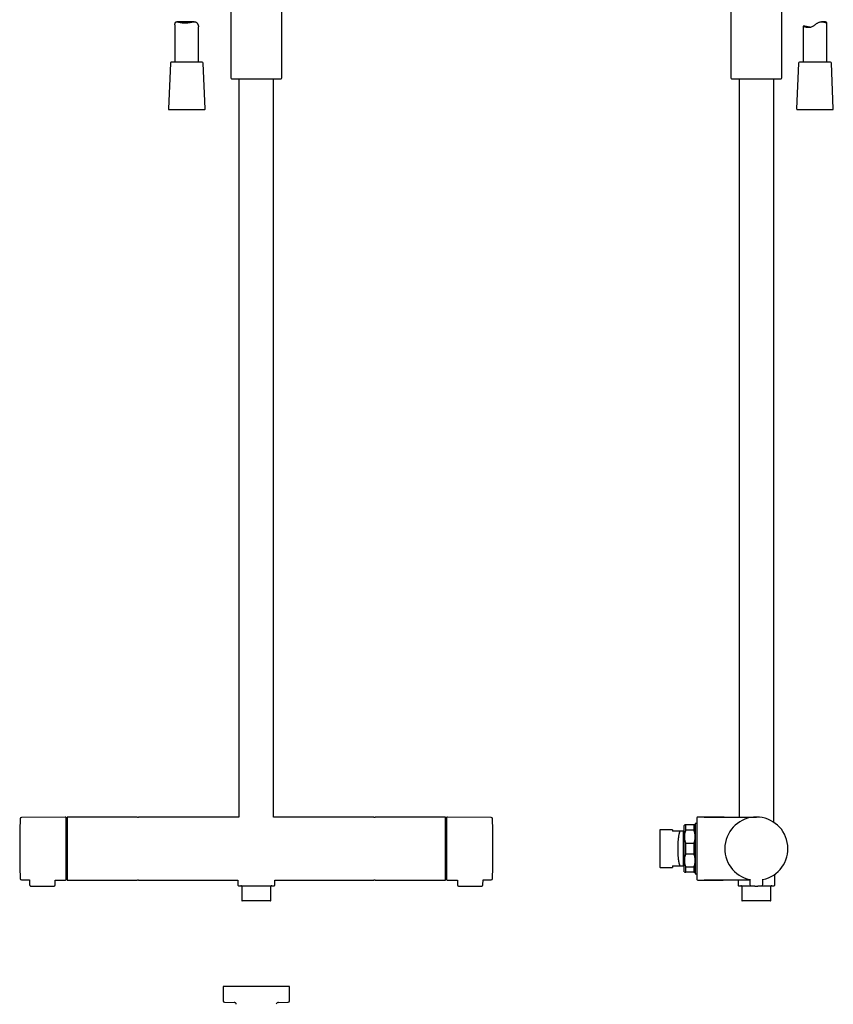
# Model space of a CAD drawing. Header units: millimetres. Extents: x 8 to 1761, y 12 to 2688.
# Tile 15 of 20: x 744 to 1260, y 1389 to 2013. Entities that reach past the tile are written whole.
import ezdxf

# ---------------------------------------------------------------- set-up
doc = ezdxf.new("R2010")
doc.units = ezdxf.units.MM

msp = doc.modelspace()

# ---------------------------------------------------------------- linework, layer by layer
at = {"color": 7, "linetype": 'Continuous', "lineweight": 30}
for p, q in [((1194.85, 2090.24), (1194.85, 1975.59)), ((877.85, 2020.5), (877.85, 1975.59)), ((910.15, 1975.59), (910.15, 2020.5)), ((1227.15, 1975.59), (1227.15, 2020.5)), ((842.41, 2009.24), (842.41, 1985.52)), ((854.67, 2011.2), (843.63, 2011.2)), ((1253.94, 2011.2), (1252.24, 2011.2)), ((1255.64, 1985.52), (1255.64, 2010.55)), ((857.41, 1985.52), (857.41, 2007.99)), ((1240.64, 2008.44), (1240.64, 1985.52)), ((839.54, 1985.04), (838.29, 1956.04)), ((859.78, 1985.52), (840.04, 1985.52)), ((861.54, 1956.04), (860.28, 1985.04)), ((1237.77, 1985.04), (1236.52, 1956.04)), ((1258.02, 1985.52), (1238.27, 1985.52)), ((1259.77, 1956.04), (1258.52, 1985.04)), ((878.33, 1975.09), (879.69, 1975.03)), ((879.69, 1975.03), (894, 1975.03)), ((883, 1975.03), (883, 1507.31)), ((894, 1975.03), (908.31, 1975.03)), ((905, 1507.31), (905, 1975.03)), ((908.31, 1975.03), (909.67, 1975.09)), ((1195.33, 1975.09), (1196.69, 1975.03)), ((1196.69, 1975.03), (1225.31, 1975.03)), ((1200, 1975.03), (1200, 1507.31)), ((1222, 1504.01), (1222, 1975.03)), ((1225.31, 1975.03), (1226.67, 1975.09)), ((838.79, 1955.52), (848.22, 1955.52)), ((848.22, 1955.52), (861.04, 1955.52)), ((1237.02, 1955.52), (1259.14, 1955.52)), ((1259.14, 1955.52), (1259.27, 1955.52)), ((772.9, 1507.3), (745.07, 1507.06)), ((818.49, 1507.31), (774.3, 1507.31)), ((818.58, 1507.31), (818.49, 1507.31)), ((818.59, 1507.31), (819, 1507.31)), ((819, 1507.31), (819.41, 1507.31)), ((819.51, 1507.31), (819.42, 1507.31)), ((883, 1507.31), (819.51, 1507.31)), ((968.49, 1507.31), (905, 1507.31)), ((968.58, 1507.31), (968.49, 1507.31)), ((968.59, 1507.31), (969, 1507.31)), ((969, 1507.31), (969.41, 1507.31)), ((969.51, 1507.31), (969.42, 1507.31)), ((1013.7, 1507.31), (969.51, 1507.31)), ((1014, 1467.61), (1014, 1507.01)), ((1042.93, 1507.06), (1015.1, 1507.3)), ((1178, 1507.31), (1173.8, 1507.31)), ((1178, 1507.31), (1211, 1507.31)), ((1150, 1499.31), (1149.8, 1499.11)), ((1149.8, 1499.11), (1149.8, 1487.31)), ((1157.8, 1499.31), (1150, 1499.31)), ((1150, 1475.31), (1150, 1499.31)), ((1157.8, 1499.31), (1157.8, 1498.31)), ((1162.65, 1498.31), (1157.8, 1498.31)), ((1164.8, 1498.3), (1164.85, 1498.31)), ((1164.85, 1498.31), (1164.8, 1498.3)), ((1165.3, 1498.31), (1164.85, 1498.31)), ((1165.55, 1502.31), (1165.3, 1502.05)), ((1166.3, 1498.96), (1166.3, 1502.31)), ((1171.3, 1502.31), (1166.3, 1502.31)), ((1171.3, 1498.96), (1166.3, 1498.96)), ((1171.3, 1502.31), (1171.3, 1498.96)), ((1172.3, 1502.06), (1172.05, 1502.31)), ((1173.3, 1503.31), (1172.3, 1503.31)), ((1172.3, 1503.31), (1172.3, 1471.31)), ((774, 1494.09), (773.4, 1494.09)), ((1014.6, 1494.09), (1014, 1494.09)), ((1149.8, 1487.31), (1149.8, 1475.51)), ((1171.3, 1490.65), (1166.3, 1490.65)), ((1166.3, 1483.96), (1166.3, 1490.65)), ((1171.3, 1490.65), (1171.3, 1483.96)), ((773.4, 1480.52), (774, 1480.52)), ((1014, 1480.52), (1014.6, 1480.52)), ((1166.3, 1483.96), (1171.3, 1483.96)), ((1149.8, 1475.51), (1150, 1475.31)), ((1150, 1475.31), (1157.8, 1475.31)), ((1157.8, 1476.31), (1162.65, 1476.31)), ((1157.8, 1476.31), (1157.8, 1475.31)), ((1164.85, 1476.31), (1164.8, 1476.31)), ((1164.8, 1476.31), (1164.85, 1476.31)), ((1164.85, 1476.31), (1165.3, 1476.31)), ((1165.3, 1472.56), (1165.55, 1472.31)), ((1166.3, 1472.31), (1166.3, 1475.65)), ((1171.3, 1475.65), (1166.3, 1475.65)), ((1171.3, 1472.31), (1166.3, 1472.31)), ((1171.3, 1475.65), (1171.3, 1472.31)), ((1172.05, 1472.31), (1172.3, 1472.56)), ((745.07, 1467.55), (750.28, 1467.51)), ((750.28, 1467.51), (750.3, 1464.39)), ((766.5, 1464.39), (766.52, 1467.37)), ((766.52, 1467.37), (772.9, 1467.31)), ((774, 1467.61), (774, 1467.61)), ((774.3, 1467.31), (818.49, 1467.31)), ((818.49, 1467.31), (818.58, 1467.31)), ((819, 1467.31), (818.59, 1467.31)), ((819.41, 1467.31), (819, 1467.31)), ((819.42, 1467.31), (819.51, 1467.31)), ((819.51, 1467.31), (882.35, 1467.31)), ((882.35, 1467.31), (882.35, 1464.11)), ((905.65, 1464.11), (905.65, 1467.31)), ((905.65, 1467.31), (968.49, 1467.31)), ((968.49, 1467.31), (968.58, 1467.31)), ((969, 1467.31), (968.59, 1467.31)), ((969.41, 1467.31), (969, 1467.31)), ((969.42, 1467.31), (969.51, 1467.31)), ((969.51, 1467.31), (1013.7, 1467.31)), ((1015.1, 1467.31), (1021.48, 1467.37)), ((1021.48, 1467.37), (1021.5, 1464.39)), ((1037.7, 1464.39), (1037.72, 1467.51)), ((1037.72, 1467.51), (1042.93, 1467.55)), ((1172.3, 1471.31), (1173.3, 1471.31)), ((1173.8, 1467.31), (1178, 1467.31)), ((1206.88, 1467.31), (1178, 1467.31)), ((1189.68, 1467.31), (1189.85, 1467.31)), ((1199.35, 1467.31), (1199.35, 1464.11)), ((1206.87, 1467.91), (1206.9, 1464.59)), ((1215.1, 1464.59), (1215.13, 1467.91)), ((1222.65, 1464.11), (1222.65, 1471.05)), ((751.1, 1463.61), (765.7, 1463.61)), ((884.75, 1463.31), (884.75, 1454.41)), ((903.25, 1454.41), (903.25, 1463.31)), ((1022.3, 1463.61), (1036.9, 1463.61)), ((1201.75, 1463.31), (1201.75, 1454.41)), ((1220.25, 1454.41), (1220.25, 1463.31)), ((894, 1454.21), (884.95, 1454.21)), ((903.05, 1454.21), (894, 1454.21)), ((1220.05, 1454.21), (1201.95, 1454.21)), ((873, 1400), (873, 1390.79)), ((915, 1400), (873, 1400)), ((915, 1390.79), (915, 1400)), ((873.79, 1389.99), (879.88, 1389.88)), ((908.12, 1389.88), (914.21, 1389.99))]:
    msp.add_line(p, q, dxfattribs=at)
at = {"color": 7, "linetype": 'Continuous', "lineweight": 30, "flags": 128}
msp.add_lwpolyline([(1244.88, 2007.77), (1244.65, 2007.79), (1244.28, 2007.84), (1243.91, 2007.89), (1243.46, 2007.97), (1243.04, 2008.04), (1242.77, 2008.1), (1242.5, 2008.15), (1242.22, 2008.21), (1241.94, 2008.27), (1241.64, 2008.33), (1241.37, 2008.38), (1241.24, 2008.4), (1241.12, 2008.42), (1241.02, 2008.44), (1240.89, 2008.46), (1240.77, 2008.47), (1240.69, 2008.47), (1240.65, 2008.46), (1240.65, 2008.44), (1240.67, 2008.41), (1240.73, 2008.37), (1240.82, 2008.33), (1240.93, 2008.28), (1241.07, 2008.22), (1241.23, 2008.17), (1241.44, 2008.1), (1241.67, 2008.03), (1241.94, 2007.96), (1242.24, 2007.89), (1242.49, 2007.85), (1242.75, 2007.8), (1243.03, 2007.77), (1243.32, 2007.74), (1243.6, 2007.72), (1243.9, 2007.71), (1244.14, 2007.71), (1244.45, 2007.72), (1244.83, 2007.76), (1245.23, 2007.82), (1245.46, 2007.87), (1245.7, 2007.93), (1246.03, 2008.04), (1246.43, 2008.19), (1246.82, 2008.37), (1247.04, 2008.49), (1247.27, 2008.63), (1247.69, 2008.91), (1248.1, 2009.2), (1248.51, 2009.52), (1248.93, 2009.84), (1249.2, 2010.04), (1249.48, 2010.24), (1249.76, 2010.42), (1250.03, 2010.59), (1250.36, 2010.77), (1250.7, 2010.92), (1250.9, 2010.99), (1251.1, 2011.05), (1251.39, 2011.12), (1251.73, 2011.17), (1252.07, 2011.2), (1252.45, 2011.2), (1252.71, 2011.18), (1252.95, 2011.15), (1253.18, 2011.12), (1253.45, 2011.07), (1253.72, 2011.01), (1254.03, 2010.93), (1254.29, 2010.86), (1254.53, 2010.78), (1254.75, 2010.71), (1254.95, 2010.65), (1255.15, 2010.59), (1255.26, 2010.56), (1255.38, 2010.53), (1255.47, 2010.51), (1255.56, 2010.5), (1255.56, 2010.5)], dxfattribs=at)
at = {"color": 7, "linetype": 'Continuous', "lineweight": 30}
for centre, radius, start, end in [((840.04, 1985.02), 0.5, 90, 177.51874), ((859.78, 1985.02), 0.5, 2.48126, 90), ((1238.27, 1985.02), 0.5, 90, 177.51874), ((1258.02, 1985.02), 0.5, 2.48126, 90), ((878.35, 1975.59), 0.5, 180, 267.33704), ((909.65, 1975.59), 0.5, 272.66296, 0), ((1195.35, 1975.59), 0.5, 180, 267.33704), ((1226.65, 1975.59), 0.5, 272.66296, 0), ((838.79, 1956.02), 0.5, 177.51874, 270), ((861.04, 1956.02), 0.5, 270, 2.48126), ((1237.02, 1956.02), 0.5, 177.51874, 270), ((1259.27, 1956.02), 0.5, 270, 2.48126), ((1393.99, 1487.31), 649.99, 178.32705, 181.67295), ((745.08, 1506.26), 0.8, 90.5, 178.32705), ((772.9, 1506.8), 0.5, 0, 90.5), ((774.3, 1507.01), 0.3, 90, 180), ((1013.7, 1507.01), 0.3, 360, 90), ((1015.1, 1506.8), 0.5, 89.5, 180), ((1042.92, 1506.26), 0.8, 1.67295, 89.5), ((394.01, 1487.31), 649.99, 358.32705, 1.67295), ((1173.8, 1506.81), 0.5, 90, 180), ((1211, 1487.31), 20, 281.90531, 258.09469), ((745.08, 1468.35), 0.8, 181.67295, 269.5), ((772.9, 1467.81), 0.5, 269.5, 0), ((774.3, 1467.61), 0.3, 180, 270), ((1013.7, 1467.61), 0.3, 270, 0), ((1015.1, 1467.81), 0.5, 180, 270.5), ((1042.92, 1468.35), 0.8, 270.5, 358.32705), ((1173.8, 1467.81), 0.5, 180, 270), ((882.65, 1464.11), 0.3, 180, 270), ((884.25, 1463.31), 0.5, 0, 90), ((903.75, 1463.31), 0.5, 90, 180), ((905.35, 1464.11), 0.3, 270, 292.49423), ((905.35, 1464.11), 0.309, 292.60298, 302.38749), ((905.35, 1464.11), 0.3, 302.55006, 0), ((1199.65, 1464.11), 0.3, 180, 270), ((1201.25, 1463.31), 0.5, 0, 90), ((1207.7, 1464.6), 0.8, 180.5, 263.2497), ((1214.3, 1464.6), 0.8, 276.7503, 359.5), ((1220.75, 1463.31), 0.5, 90, 180), ((1222.35, 1464.11), 0.3, 270, 0), ((884.95, 1454.41), 0.2, 180, 270), ((903.05, 1454.41), 0.2, 270, 0), ((1201.95, 1454.41), 0.2, 180, 270), ((1220.05, 1454.41), 0.2, 270, 0), ((873.8, 1390.79), 0.8, 180, 269), ((879.85, 1388.38), 1.5, 10.88137, 89), ((908.15, 1388.38), 1.5, 91, 169.10788), ((914.2, 1390.79), 0.8, 271, 0)]:
    msp.add_arc(centre, radius, start, end, dxfattribs=at)
for points, knots in [([(842.41, 2009.24), (842.41, 2009.3), (842.41, 2009.43), (842.43, 2009.63), (842.45, 2009.84), (842.49, 2010.04), (842.53, 2010.24), (842.59, 2010.42), (842.65, 2010.59), (842.72, 2010.73), (842.79, 2010.83), (842.86, 2010.92), (842.94, 2010.99), (843.03, 2011.06), (843.15, 2011.12), (843.31, 2011.18), (843.52, 2011.2), (843.74, 2011.2), (843.96, 2011.18), (844.15, 2011.15), (844.35, 2011.12), (844.59, 2011.07), (844.89, 2011.01), (845.22, 2010.94), (845.51, 2010.88), (845.85, 2010.81), (846.27, 2010.73), (846.76, 2010.65), (847.17, 2010.59), (847.54, 2010.56), (847.9, 2010.53), (848.31, 2010.51), (848.62, 2010.5), (848.77, 2010.5)], [0, 0, 0, 0, 0.025346, 0.056874, 0.087835, 0.118828, 0.149203, 0.179637, 0.208174, 0.236811, 0.257003, 0.277194, 0.297656, 0.318118, 0.346707, 0.375486, 0.416127, 0.45715, 0.485233, 0.513397, 0.539822, 0.566298, 0.609273, 0.652428, 0.681029, 0.70963, 0.765193, 0.811398, 0.857842, 0.887301, 0.916829, 0.958313, 1, 1, 1, 1]), ([(848.77, 2010.5), (848.92, 2010.5), (849.22, 2010.51), (849.63, 2010.53), (849.99, 2010.55), (850.3, 2010.58), (850.69, 2010.63), (851.13, 2010.69), (851.61, 2010.76), (852.09, 2010.84), (852.56, 2010.93), (853.02, 2011.01), (853.41, 2011.08), (853.75, 2011.13), (854.11, 2011.17), (854.42, 2011.2), (854.7, 2011.2), (854.9, 2011.2), (855.1, 2011.18), (855.33, 2011.14), (855.57, 2011.07), (855.79, 2010.97), (855.97, 2010.85), (856.14, 2010.72), (856.31, 2010.55), (856.49, 2010.33), (856.65, 2010.09), (856.82, 2009.78), (856.96, 2009.49), (857.1, 2009.16), (857.19, 2008.9), (857.27, 2008.66), (857.33, 2008.47), (857.37, 2008.31), (857.4, 2008.18), (857.41, 2008.08), (857.41, 2008.02), (857.41, 2007.99), (857.41, 2007.99)], [0, 0, 0, 0, 0.032828, 0.065809, 0.088629, 0.110728, 0.132871, 0.175453, 0.207758, 0.240179, 0.28383, 0.316898, 0.350089, 0.376903, 0.403797, 0.441641, 0.460741, 0.479839, 0.500103, 0.520449, 0.549127, 0.578116, 0.598361, 0.618706, 0.647358, 0.676172, 0.708492, 0.740908, 0.788112, 0.813664, 0.856749, 0.882972, 0.90928, 0.93517, 0.961202, 0.979584, 0.997966, 1, 1, 1, 1]), ([(1255.56, 2010.5), (1255.58, 2010.5), (1255.62, 2010.51), (1255.65, 2010.53), (1255.64, 2010.58), (1255.6, 2010.63), (1255.54, 2010.69), (1255.46, 2010.76), (1255.36, 2010.82), (1255.25, 2010.88), (1255.12, 2010.95), (1254.96, 2011.01), (1254.79, 2011.08), (1254.58, 2011.13), (1254.35, 2011.17), (1254.13, 2011.2), (1253.99, 2011.2), (1253.94, 2011.2)], [0, 0, 0, 0, 0.071585, 0.156241, 0.241436, 0.31187, 0.382584, 0.45303, 0.512247, 0.571465, 0.631256, 0.691047, 0.763424, 0.821895, 0.892298, 0.96307, 1, 1, 1, 1]), ([(773.4, 1487.31), (773.4, 1487.53), (773.4, 1487.97), (773.4, 1488.64), (773.4, 1489.3), (773.4, 1489.96), (773.4, 1490.63), (773.4, 1491.25), (773.4, 1491.84), (773.4, 1492.38), (773.4, 1492.91), (773.4, 1493.44), (773.4, 1493.96), (773.4, 1494.56), (773.4, 1495.21), (773.4, 1495.92), (773.4, 1496.62), (773.4, 1497.31), (773.4, 1498.04), (773.4, 1498.81), (773.4, 1499.6), (773.4, 1500.37), (773.4, 1501.05), (773.4, 1501.65), (773.4, 1502.19), (773.4, 1502.69), (773.4, 1503.17), (773.4, 1503.6), (773.4, 1503.98), (773.4, 1504.31), (773.4, 1504.62), (773.4, 1504.91), (773.4, 1505.18), (773.4, 1505.44), (773.4, 1505.68), (773.4, 1505.91), (773.4, 1506.11), (773.4, 1506.28), (773.4, 1506.43), (773.4, 1506.56), (773.4, 1506.66), (773.4, 1506.74), (773.4, 1506.79), (773.4, 1506.8), (773.4, 1506.8)], [0, 0, 0, 0, 0.0217735, 0.0435055, 0.0652215, 0.0869468, 0.108707, 0.1313381, 0.1494516, 0.1675432, 0.1856275, 0.2037194, 0.2218334, 0.2399843, 0.265749, 0.2914531, 0.3171389, 0.3428486, 0.3686242, 0.401505, 0.4343024, 0.4671042, 0.4999981, 0.5263133, 0.5525638, 0.5787947, 0.6050509, 0.6313773, 0.6528536, 0.674283, 0.69569, 0.7170988, 0.738534, 0.7600198, 0.7831031, 0.8061379, 0.8291545, 0.8521832, 0.8752544, 0.8975117, 0.9231325, 0.9487264, 0.974335, 1, 1, 1, 1]), ([(774, 1507.01), (774, 1507), (774, 1507), (774, 1506.99), (774, 1506.97), (774, 1506.94), (774, 1506.9), (774, 1506.85), (774, 1506.77), (774, 1506.66), (774, 1506.55), (774, 1506.46), (774, 1506.4), (774, 1506.34), (774, 1506.28), (774, 1506.19), (774, 1506.07), (774, 1505.9), (774, 1505.71), (774, 1505.52), (774, 1505.31), (774, 1505.08), (774, 1504.84), (774, 1504.58), (774, 1504.32), (774, 1504.04), (774, 1503.74), (774, 1503.42), (774, 1503.07), (774, 1502.68), (774, 1502.26), (774, 1501.81), (774, 1501.33), (774, 1500.83), (774, 1500.31), (774, 1499.76), (774, 1499.19), (774, 1498.59), (774, 1497.97), (774, 1497.33), (774, 1496.67), (774, 1495.98), (774, 1495.28), (774, 1494.56), (774, 1493.82), (774, 1493.07), (774, 1492.25), (774, 1491.36), (774, 1490.41), (774, 1489.45), (774, 1488.48), (774, 1487.56), (774, 1486.69), (774, 1485.88), (774, 1485.08), (774, 1484.28), (774, 1483.48), (774, 1482.7), (774, 1481.93), (774, 1481.17), (774, 1480.43), (774, 1479.7), (774, 1478.99), (774, 1478.3), (774, 1477.63), (774, 1476.98), (774, 1476.35), (774, 1475.75), (774, 1475.17), (774, 1474.63), (774, 1474.15), (774, 1473.71), (774, 1473.28), (774, 1472.88), (774, 1472.49), (774, 1472.12), (774, 1471.75), (774, 1471.39), (774, 1471.04), (774, 1470.71), (774, 1470.4), (774, 1470.11), (774, 1469.84), (774, 1469.55), (774, 1469.24), (774, 1469), (774, 1468.84), (774, 1468.75), (774, 1468.67), (774, 1468.59), (774, 1468.48), (774, 1468.37), (774, 1468.24), (774, 1468.13), (774, 1468.03), (774, 1467.93), (774, 1467.86), (774, 1467.77), (774, 1467.7), (774, 1467.63), (774, 1467.62), (774, 1467.61)], [0, 0, 0, 0, 0.006823, 0.013641, 0.020456, 0.027271, 0.034091, 0.040917, 0.04841, 0.060273, 0.07213, 0.075858, 0.079587, 0.083319, 0.087053, 0.09079, 0.099472, 0.108141, 0.116803, 0.125467, 0.134136, 0.142819, 0.152063, 0.160702, 0.169346, 0.178184, 0.18729, 0.196397, 0.205512, 0.216383, 0.227251, 0.238129, 0.249501, 0.26087, 0.272249, 0.284089, 0.295925, 0.307772, 0.320033, 0.332288, 0.344555, 0.357174, 0.369787, 0.382413, 0.395314, 0.408209, 0.421118, 0.436833, 0.452543, 0.468329, 0.484157, 0.499999, 0.513197, 0.526387, 0.539591, 0.552688, 0.565778, 0.578883, 0.591785, 0.604679, 0.617588, 0.630207, 0.64282, 0.655446, 0.667706, 0.679961, 0.692229, 0.704069, 0.715905, 0.727752, 0.7375, 0.747244, 0.756994, 0.766533, 0.775849, 0.785165, 0.79449, 0.804426, 0.81436, 0.824301, 0.833793, 0.843219, 0.85265, 0.861522, 0.874872, 0.888212, 0.892406, 0.896603, 0.900802, 0.905004, 0.909211, 0.916923, 0.924627, 0.932326, 0.940026, 0.947732, 0.955446, 0.962496, 0.974995, 0.98749, 1, 1, 1, 1]), ([(1014.6, 1506.8), (1014.6, 1506.8), (1014.6, 1506.79), (1014.6, 1506.76), (1014.6, 1506.7), (1014.6, 1506.62), (1014.6, 1506.52), (1014.6, 1506.4), (1014.6, 1506.27), (1014.6, 1506.13), (1014.6, 1505.98), (1014.6, 1505.81), (1014.6, 1505.63), (1014.6, 1505.41), (1014.6, 1505.13), (1014.6, 1504.8), (1014.6, 1504.44), (1014.6, 1504.05), (1014.6, 1503.59), (1014.6, 1503.06), (1014.6, 1502.44), (1014.6, 1501.79), (1014.6, 1501.14), (1014.6, 1500.51), (1014.6, 1499.91), (1014.6, 1499.29), (1014.6, 1498.64), (1014.6, 1498.02), (1014.6, 1497.42), (1014.6, 1496.85), (1014.6, 1496.28), (1014.6, 1495.69), (1014.6, 1495.09), (1014.6, 1494.47), (1014.6, 1493.82), (1014.6, 1493.15), (1014.6, 1492.48), (1014.6, 1491.79), (1014.6, 1491.11), (1014.6, 1490.4), (1014.6, 1489.65), (1014.6, 1488.87), (1014.6, 1488.09), (1014.6, 1487.57), (1014.6, 1487.31)], [0, 0, 0, 0, 0.021771, 0.043501, 0.065217, 0.086944, 0.108706, 0.131338, 0.149452, 0.167543, 0.185628, 0.203719, 0.221833, 0.239984, 0.265749, 0.291453, 0.317139, 0.342849, 0.368624, 0.401505, 0.434302, 0.467104, 0.499998, 0.526313, 0.552564, 0.578795, 0.605051, 0.631377, 0.652854, 0.674283, 0.69569, 0.717099, 0.738534, 0.76002, 0.783103, 0.806138, 0.829154, 0.852183, 0.875254, 0.897513, 0.923136, 0.948731, 0.974338, 1, 1, 1, 1]), ([(1173.3, 1506.81), (1173.3, 1506.8), (1173.3, 1506.8), (1173.3, 1506.76), (1173.3, 1506.71), (1173.3, 1506.63), (1173.3, 1506.52), (1173.3, 1506.39), (1173.3, 1506.21), (1173.3, 1505.99), (1173.3, 1505.73), (1173.3, 1505.45), (1173.3, 1505.14), (1173.3, 1504.8), (1173.3, 1504.44), (1173.3, 1504.05), (1173.3, 1503.63), (1173.3, 1503.18), (1173.3, 1502.7), (1173.3, 1502.19), (1173.3, 1501.66), (1173.3, 1501.05), (1173.3, 1500.37), (1173.3, 1499.61), (1173.3, 1498.81), (1173.3, 1498.04), (1173.3, 1497.31), (1173.3, 1496.63), (1173.3, 1495.93), (1173.3, 1495.21), (1173.3, 1494.51), (1173.3, 1493.82), (1173.3, 1493.15), (1173.3, 1492.48), (1173.3, 1491.79), (1173.3, 1491.11), (1173.3, 1490.4), (1173.3, 1489.66), (1173.3, 1488.87), (1173.3, 1488.09), (1173.3, 1487.57), (1173.3, 1487.31)], [0, 0, 0, 0, 0.021782, 0.043518, 0.065235, 0.086957, 0.108711, 0.131346, 0.158515, 0.185643, 0.212783, 0.239982, 0.265757, 0.291467, 0.317153, 0.342858, 0.368622, 0.394949, 0.421205, 0.447436, 0.473687, 0.500002, 0.532897, 0.565699, 0.598496, 0.631377, 0.657153, 0.682863, 0.708549, 0.734253, 0.760018, 0.783112, 0.806153, 0.82917, 0.852195, 0.875258, 0.897516, 0.923144, 0.948739, 0.974344, 1, 1, 1, 1]), ([(1190.53, 1507.31), (1190.06, 1507.31), (1189.14, 1507.31), (1187.77, 1507.3), (1186.42, 1507.3), (1185.1, 1507.3), (1183.88, 1507.3), (1182.77, 1507.3), (1181.75, 1507.3), (1180.76, 1507.29), (1179.81, 1507.29), (1178.89, 1507.29), (1178.29, 1507.28), (1178, 1507.28)], [0, 0, 0, 0, 0.1109358, 0.2204352, 0.3281232, 0.4336255, 0.5365694, 0.6201337, 0.7014498, 0.7803051, 0.8564881, 0.9297891, 1, 1, 1, 1]), ([(1162.65, 1476.31), (1162.6, 1476.41), (1162.52, 1476.6), (1162.4, 1476.95), (1162.29, 1477.33), (1162.18, 1477.73), (1162.08, 1478.15), (1162, 1478.56), (1161.93, 1478.96), (1161.86, 1479.38), (1161.79, 1479.81), (1161.73, 1480.26), (1161.67, 1480.76), (1161.61, 1481.32), (1161.55, 1481.93), (1161.5, 1482.57), (1161.46, 1483.21), (1161.42, 1483.87), (1161.39, 1484.54), (1161.37, 1485.22), (1161.35, 1485.9), (1161.34, 1486.58), (1161.34, 1487.27), (1161.34, 1487.96), (1161.35, 1488.65), (1161.36, 1489.33), (1161.39, 1490.01), (1161.42, 1490.65), (1161.45, 1491.24), (1161.48, 1491.78), (1161.52, 1492.32), (1161.57, 1492.84), (1161.62, 1493.35), (1161.67, 1493.88), (1161.74, 1494.41), (1161.81, 1494.95), (1161.89, 1495.46), (1161.98, 1495.96), (1162.08, 1496.42), (1162.18, 1496.87), (1162.28, 1497.28), (1162.4, 1497.66), (1162.52, 1498.01), (1162.6, 1498.21), (1162.65, 1498.31)], [0, 0, 0, 0, 0.0261343, 0.0520291, 0.0776858, 0.103106, 0.1282912, 0.1491015, 0.1697508, 0.19024, 0.2105702, 0.2307425, 0.2507578, 0.2759063, 0.3009683, 0.325946, 0.3508416, 0.3756574, 0.4003955, 0.4250583, 0.4496481, 0.4741672, 0.498618, 0.5232732, 0.5479767, 0.5727308, 0.5975379, 0.6224002, 0.6431635, 0.6639682, 0.6848155, 0.7057068, 0.7266432, 0.7476262, 0.7718152, 0.7962324, 0.8208797, 0.8457589, 0.8708718, 0.8962201, 0.9218054, 0.9476295, 0.9736938, 1, 1, 1, 1]), ([(1164.8, 1498.31), (1164.8, 1498.31), (1164.79, 1498.31), (1164.75, 1498.31), (1164.69, 1498.31), (1164.61, 1498.31), (1164.51, 1498.31), (1164.39, 1498.31), (1164.24, 1498.31), (1164.06, 1498.31), (1163.85, 1498.31), (1163.6, 1498.31), (1163.31, 1498.31), (1162.99, 1498.31), (1162.76, 1498.31), (1162.65, 1498.31)], [0, 0, 0, 0, 0.062253, 0.124525, 0.187253, 0.252847, 0.321851, 0.391847, 0.463245, 0.532225, 0.620026, 0.710356, 0.803596, 0.900059, 1, 1, 1, 1]), ([(1164.8, 1476.31), (1164.8, 1476.32), (1164.8, 1476.33), (1164.8, 1476.42), (1164.8, 1476.54), (1164.8, 1476.72), (1164.8, 1476.93), (1164.8, 1477.19), (1164.8, 1477.5), (1164.8, 1477.84), (1164.8, 1478.22), (1164.8, 1478.64), (1164.8, 1479.1), (1164.8, 1479.59), (1164.8, 1480.12), (1164.8, 1480.67), (1164.8, 1481.25), (1164.8, 1481.86), (1164.8, 1482.49), (1164.8, 1483.14), (1164.8, 1483.81), (1164.8, 1484.49), (1164.8, 1485.18), (1164.8, 1485.89), (1164.8, 1486.59), (1164.8, 1487.31), (1164.8, 1488.02), (1164.8, 1488.73), (1164.8, 1489.43), (1164.8, 1490.12), (1164.8, 1490.8), (1164.8, 1491.47), (1164.8, 1492.12), (1164.8, 1492.75), (1164.8, 1493.36), (1164.8, 1493.94), (1164.8, 1494.49), (1164.8, 1495.02), (1164.8, 1495.51), (1164.8, 1495.97), (1164.8, 1496.39), (1164.8, 1496.77), (1164.8, 1497.11), (1164.8, 1497.42), (1164.8, 1497.68), (1164.8, 1497.89), (1164.8, 1498.07), (1164.8, 1498.19), (1164.8, 1498.28), (1164.8, 1498.3), (1164.8, 1498.3)], [0, 0, 0, 0, 0.020833, 0.041667, 0.0625, 0.083334, 0.104167, 0.125001, 0.145834, 0.166667, 0.187501, 0.208334, 0.229168, 0.250001, 0.270834, 0.291668, 0.312501, 0.333334, 0.354168, 0.375001, 0.395834, 0.416668, 0.437501, 0.458335, 0.479168, 0.500001, 0.520835, 0.541668, 0.562501, 0.583335, 0.604168, 0.625001, 0.645834, 0.666668, 0.687501, 0.708334, 0.729168, 0.750001, 0.770834, 0.791667, 0.812501, 0.833334, 0.854167, 0.875001, 0.895834, 0.916667, 0.9375, 0.958334, 0.979167, 1, 1, 1, 1]), ([(1166.3, 1502.31), (1166.22, 1502.31), (1166.07, 1502.31), (1165.89, 1502.31), (1165.74, 1502.31), (1165.63, 1502.31), (1165.56, 1502.31), (1165.55, 1502.31), (1165.55, 1502.31)], [0, 0, 0, 0, 0.169436, 0.3357887, 0.5001131, 0.6679441, 0.8341036, 1, 1, 1, 1]), ([(1166.3, 1490.65), (1166.22, 1490.88), (1166.07, 1491.33), (1165.89, 1492.02), (1165.74, 1492.71), (1165.63, 1493.4), (1165.56, 1494.1), (1165.54, 1494.81), (1165.56, 1495.51), (1165.63, 1496.21), (1165.74, 1496.9), (1165.89, 1497.59), (1166.07, 1498.28), (1166.22, 1498.74), (1166.3, 1498.96)], [0, 0, 0, 0, 0.084706, 0.167859, 0.249985, 0.333899, 0.416987, 0.499954, 0.582904, 0.665969, 0.749853, 0.832023, 0.915229, 1, 1, 1, 1]), ([(1172.05, 1502.31), (1172.05, 1502.31), (1172.04, 1502.31), (1171.97, 1502.31), (1171.86, 1502.31), (1171.71, 1502.31), (1171.53, 1502.31), (1171.38, 1502.31), (1171.3, 1502.31)], [0, 0, 0, 0, 0.165877, 0.332038, 0.499887, 0.664202, 0.830555, 1, 1, 1, 1]), ([(1171.3, 1498.96), (1171.38, 1498.74), (1171.53, 1498.28), (1171.71, 1497.6), (1171.86, 1496.91), (1171.97, 1496.21), (1172.04, 1495.51), (1172.06, 1494.81), (1172.04, 1494.1), (1171.97, 1493.4), (1171.86, 1492.71), (1171.71, 1492.02), (1171.53, 1491.33), (1171.38, 1490.88), (1171.3, 1490.65)], [0, 0, 0, 0, 0.084706, 0.167859, 0.249985, 0.333899, 0.416987, 0.499954, 0.582904, 0.665969, 0.749853, 0.832023, 0.915229, 1, 1, 1, 1]), ([(773.4, 1467.81), (773.4, 1467.81), (773.4, 1467.82), (773.4, 1467.85), (773.4, 1467.91), (773.4, 1467.99), (773.4, 1468.09), (773.4, 1468.21), (773.4, 1468.34), (773.4, 1468.48), (773.4, 1468.63), (773.4, 1468.8), (773.4, 1468.98), (773.4, 1469.2), (773.4, 1469.48), (773.4, 1469.81), (773.4, 1470.17), (773.4, 1470.57), (773.4, 1471.02), (773.4, 1471.55), (773.4, 1472.17), (773.4, 1472.82), (773.4, 1473.47), (773.4, 1474.1), (773.4, 1474.7), (773.4, 1475.32), (773.4, 1475.97), (773.4, 1476.59), (773.4, 1477.19), (773.4, 1477.76), (773.4, 1478.34), (773.4, 1478.92), (773.4, 1479.52), (773.4, 1480.14), (773.4, 1480.79), (773.4, 1481.46), (773.4, 1482.14), (773.4, 1482.82), (773.4, 1483.5), (773.4, 1484.21), (773.4, 1484.96), (773.4, 1485.74), (773.4, 1486.52), (773.4, 1487.04), (773.4, 1487.31)], [0, 0, 0, 0, 0.021771, 0.043501, 0.065217, 0.086944, 0.108706, 0.131338, 0.149452, 0.167543, 0.185628, 0.203719, 0.221833, 0.239984, 0.265749, 0.291453, 0.317139, 0.342849, 0.368624, 0.401505, 0.434302, 0.467104, 0.499998, 0.526313, 0.552564, 0.578795, 0.605051, 0.631377, 0.652854, 0.674283, 0.69569, 0.717099, 0.738534, 0.76002, 0.783103, 0.806138, 0.829154, 0.852183, 0.875254, 0.897513, 0.923136, 0.948731, 0.974338, 1, 1, 1, 1]), ([(1014.6, 1487.31), (1014.6, 1487.08), (1014.6, 1486.64), (1014.6, 1485.97), (1014.6, 1485.31), (1014.6, 1484.65), (1014.6, 1483.98), (1014.6, 1483.36), (1014.6, 1482.77), (1014.6, 1482.23), (1014.6, 1481.7), (1014.6, 1481.17), (1014.6, 1480.65), (1014.6, 1480.06), (1014.6, 1479.4), (1014.6, 1478.69), (1014.6, 1477.99), (1014.6, 1477.3), (1014.6, 1476.57), (1014.6, 1475.8), (1014.6, 1475.01), (1014.6, 1474.24), (1014.6, 1473.56), (1014.6, 1472.96), (1014.6, 1472.43), (1014.6, 1471.92), (1014.6, 1471.44), (1014.6, 1471.01), (1014.6, 1470.63), (1014.6, 1470.3), (1014.6, 1469.99), (1014.6, 1469.7), (1014.6, 1469.43), (1014.6, 1469.17), (1014.6, 1468.93), (1014.6, 1468.7), (1014.6, 1468.5), (1014.6, 1468.33), (1014.6, 1468.18), (1014.6, 1468.05), (1014.6, 1467.95), (1014.6, 1467.87), (1014.6, 1467.82), (1014.6, 1467.81), (1014.6, 1467.81)], [0, 0, 0, 0, 0.021773, 0.043506, 0.065221, 0.086947, 0.108707, 0.131338, 0.149452, 0.167543, 0.185628, 0.203719, 0.221833, 0.239984, 0.265749, 0.291453, 0.317139, 0.342849, 0.368624, 0.401505, 0.434302, 0.467104, 0.499998, 0.526313, 0.552564, 0.578795, 0.605051, 0.631377, 0.652854, 0.674283, 0.69569, 0.717099, 0.738534, 0.76002, 0.783103, 0.806138, 0.829155, 0.852183, 0.875254, 0.897512, 0.923133, 0.948726, 0.974335, 1, 1, 1, 1]), ([(1173.3, 1487.31), (1173.3, 1487.08), (1173.3, 1486.64), (1173.3, 1485.97), (1173.3, 1485.31), (1173.3, 1484.65), (1173.3, 1483.98), (1173.3, 1483.26), (1173.3, 1482.5), (1173.3, 1481.7), (1173.3, 1480.91), (1173.3, 1480.14), (1173.3, 1479.4), (1173.3, 1478.68), (1173.3, 1477.99), (1173.3, 1477.3), (1173.3, 1476.63), (1173.3, 1475.97), (1173.3, 1475.32), (1173.3, 1474.7), (1173.3, 1474.09), (1173.3, 1473.46), (1173.3, 1472.82), (1173.3, 1472.16), (1173.3, 1471.55), (1173.3, 1471.02), (1173.3, 1470.56), (1173.3, 1470.17), (1173.3, 1469.81), (1173.3, 1469.47), (1173.3, 1469.18), (1173.3, 1468.92), (1173.3, 1468.7), (1173.3, 1468.5), (1173.3, 1468.32), (1173.3, 1468.18), (1173.3, 1468.05), (1173.3, 1467.94), (1173.3, 1467.86), (1173.3, 1467.81), (1173.3, 1467.81), (1173.3, 1467.81)], [0, 0, 0, 0, 0.0217789, 0.043514, 0.0652305, 0.086954, 0.10871, 0.1313464, 0.1585147, 0.1856435, 0.2127826, 0.2399816, 0.2657574, 0.2914672, 0.3171532, 0.3428575, 0.3686224, 0.3949489, 0.4212053, 0.4474364, 0.4736871, 0.5000025, 0.5328966, 0.5656987, 0.5984963, 0.6313773, 0.6571531, 0.682863, 0.7085489, 0.7342533, 0.7600181, 0.783112, 0.8061525, 0.8291701, 0.8521951, 0.8752578, 0.8975183, 0.9231475, 0.9487431, 0.9743467, 1, 1, 1, 1]), ([(1166.3, 1475.65), (1166.22, 1475.88), (1166.07, 1476.33), (1165.89, 1477.02), (1165.74, 1477.71), (1165.63, 1478.4), (1165.56, 1479.1), (1165.54, 1479.81), (1165.56, 1480.51), (1165.63, 1481.21), (1165.74, 1481.9), (1165.89, 1482.59), (1166.07, 1483.28), (1166.22, 1483.74), (1166.3, 1483.96)], [0, 0, 0, 0, 0.084706, 0.167859, 0.249985, 0.333899, 0.416987, 0.499954, 0.582904, 0.665969, 0.749853, 0.832023, 0.915229, 1, 1, 1, 1]), ([(1171.3, 1483.96), (1171.38, 1483.74), (1171.53, 1483.28), (1171.71, 1482.6), (1171.86, 1481.91), (1171.97, 1481.21), (1172.04, 1480.51), (1172.06, 1479.81), (1172.04, 1479.1), (1171.97, 1478.4), (1171.86, 1477.71), (1171.71, 1477.02), (1171.53, 1476.33), (1171.38, 1475.88), (1171.3, 1475.65)], [0, 0, 0, 0, 0.084706, 0.167859, 0.249985, 0.333899, 0.416987, 0.499954, 0.582904, 0.665969, 0.749853, 0.832023, 0.915229, 1, 1, 1, 1]), ([(1162.65, 1476.31), (1162.77, 1476.31), (1163.01, 1476.31), (1163.34, 1476.31), (1163.64, 1476.31), (1163.91, 1476.31), (1164.14, 1476.31), (1164.33, 1476.31), (1164.48, 1476.31), (1164.6, 1476.31), (1164.68, 1476.31), (1164.75, 1476.31), (1164.79, 1476.31), (1164.8, 1476.31), (1164.8, 1476.31)], [0, 0, 0, 0, 0.105555, 0.207239, 0.305359, 0.400294, 0.492513, 0.586477, 0.660258, 0.732837, 0.80282, 0.869122, 0.934677, 1, 1, 1, 1]), ([(1165.55, 1472.31), (1165.55, 1472.31), (1165.56, 1472.31), (1165.63, 1472.31), (1165.74, 1472.31), (1165.89, 1472.31), (1166.07, 1472.31), (1166.22, 1472.31), (1166.3, 1472.31)], [0, 0, 0, 0, 0.165877, 0.332038, 0.499887, 0.664202, 0.830555, 1, 1, 1, 1]), ([(1171.3, 1472.31), (1171.38, 1472.31), (1171.53, 1472.31), (1171.71, 1472.31), (1171.86, 1472.31), (1171.97, 1472.31), (1172.04, 1472.31), (1172.05, 1472.31), (1172.05, 1472.31)], [0, 0, 0, 0, 0.169436, 0.335789, 0.500113, 0.667944, 0.834104, 1, 1, 1, 1]), ([(1178, 1467.33), (1178.33, 1467.33), (1179, 1467.32), (1180.02, 1467.32), (1181.09, 1467.32), (1182.2, 1467.31), (1183.45, 1467.31), (1184.84, 1467.31), (1186.36, 1467.31), (1187.92, 1467.31), (1188.98, 1467.31), (1189.51, 1467.31)], [0, 0, 0, 0, 0.0852244, 0.1745733, 0.2677361, 0.3643988, 0.4642448, 0.5930428, 0.725689, 0.8615526, 1, 1, 1, 1]), ([(1178, 1467.33), (1178, 1467.33), (1178, 1467.31), (1178, 1467.31), (1178, 1467.31)], [0, 0, 0, 0, 0.120087, 1, 1, 1, 1]), ([(750.3, 1464.41), (750.31, 1464.34), (750.32, 1464.23), (750.37, 1464.09), (750.42, 1464), (750.46, 1463.94), (750.5, 1463.88), (750.55, 1463.83), (750.62, 1463.77), (750.7, 1463.71), (750.8, 1463.67), (750.89, 1463.63), (750.99, 1463.61), (751.07, 1463.61), (751.1, 1463.61)], [0, 0, 0, 0, 0.148324, 0.27557, 0.345409, 0.401795, 0.449382, 0.509349, 0.58374, 0.671841, 0.746119, 0.826412, 0.911519, 1, 1, 1, 1]), ([(765.7, 1463.61), (765.76, 1463.61), (765.87, 1463.62), (766.01, 1463.67), (766.11, 1463.72), (766.17, 1463.76), (766.22, 1463.8), (766.28, 1463.85), (766.34, 1463.92), (766.39, 1464.01), (766.44, 1464.1), (766.47, 1464.19), (766.49, 1464.3), (766.49, 1464.37), (766.5, 1464.41)], [0, 0, 0, 0, 0.148592, 0.276024, 0.34597, 0.402471, 0.450065, 0.509976, 0.584317, 0.672353, 0.746557, 0.826744, 0.911706, 1, 1, 1, 1]), ([(882.65, 1463.81), (882.65, 1463.81), (882.66, 1463.81), (882.68, 1463.81), (882.73, 1463.81), (882.79, 1463.81), (882.88, 1463.81), (883, 1463.81), (883.16, 1463.81), (883.35, 1463.81), (883.57, 1463.81), (883.81, 1463.81), (884.09, 1463.81), (884.39, 1463.81), (884.72, 1463.81), (885.08, 1463.81), (885.45, 1463.81), (885.85, 1463.81), (886.29, 1463.81), (886.77, 1463.81), (887.28, 1463.81), (887.82, 1463.81), (888.37, 1463.81), (888.94, 1463.81), (889.52, 1463.81), (890.1, 1463.81), (890.66, 1463.81), (891.22, 1463.81), (891.79, 1463.81), (892.36, 1463.81), (892.95, 1463.81), (893.54, 1463.81), (894.13, 1463.81), (894.72, 1463.81), (895.32, 1463.81), (895.9, 1463.81), (896.48, 1463.81), (897.02, 1463.81), (897.5, 1463.81), (897.94, 1463.81), (898.37, 1463.81), (898.8, 1463.81), (899.26, 1463.81), (899.77, 1463.81), (900.31, 1463.81), (900.84, 1463.81), (901.34, 1463.81), (901.83, 1463.81), (902.29, 1463.81), (902.71, 1463.81), (903.09, 1463.81), (903.43, 1463.81), (903.75, 1463.81), (904.04, 1463.81), (904.3, 1463.81), (904.54, 1463.81), (904.74, 1463.81), (904.91, 1463.81), (905.04, 1463.81), (905.14, 1463.81), (905.22, 1463.81), (905.28, 1463.81), (905.33, 1463.81), (905.36, 1463.81), (905.35, 1463.81), (905.35, 1463.81)], [0, 0, 0, 0, 0.012701, 0.025372, 0.038035, 0.050709, 0.063414, 0.079853, 0.096251, 0.112653, 0.129102, 0.145781, 0.162417, 0.179057, 0.195747, 0.212304, 0.228821, 0.245341, 0.261909, 0.280294, 0.298638, 0.317002, 0.335192, 0.353113, 0.371025, 0.388984, 0.405266, 0.42151, 0.437756, 0.454049, 0.470688, 0.487284, 0.503884, 0.520533, 0.537171, 0.553767, 0.570367, 0.587016, 0.600046, 0.613047, 0.626038, 0.639043, 0.652083, 0.670031, 0.68794, 0.705868, 0.724059, 0.742415, 0.760761, 0.779158, 0.795716, 0.812232, 0.828752, 0.845321, 0.862, 0.878636, 0.895276, 0.911966, 0.925121, 0.938246, 0.951362, 0.964491, 0.977656, 0.998804, 1, 1, 1, 1]), ([(1021.5, 1464.41), (1021.51, 1464.34), (1021.52, 1464.23), (1021.57, 1464.09), (1021.62, 1464), (1021.66, 1463.94), (1021.7, 1463.88), (1021.75, 1463.83), (1021.82, 1463.77), (1021.9, 1463.71), (1022, 1463.67), (1022.09, 1463.63), (1022.19, 1463.61), (1022.27, 1463.61), (1022.3, 1463.61)], [0, 0, 0, 0, 0.148324, 0.27557, 0.345409, 0.401795, 0.449382, 0.509349, 0.58374, 0.671841, 0.746119, 0.826412, 0.911519, 1, 1, 1, 1]), ([(1036.9, 1463.61), (1036.96, 1463.61), (1037.07, 1463.62), (1037.21, 1463.67), (1037.31, 1463.72), (1037.37, 1463.76), (1037.42, 1463.8), (1037.48, 1463.85), (1037.54, 1463.92), (1037.59, 1464.01), (1037.64, 1464.1), (1037.67, 1464.19), (1037.69, 1464.3), (1037.69, 1464.37), (1037.7, 1464.41)], [0, 0, 0, 0, 0.148592, 0.276024, 0.34597, 0.402471, 0.450065, 0.509976, 0.584317, 0.672353, 0.746557, 0.826744, 0.911706, 1, 1, 1, 1]), ([(1199.65, 1463.81), (1199.65, 1463.81), (1199.66, 1463.81), (1199.71, 1463.81), (1199.79, 1463.81), (1199.9, 1463.81), (1200.05, 1463.81), (1200.22, 1463.81), (1200.43, 1463.81), (1200.68, 1463.81), (1200.96, 1463.81), (1201.28, 1463.81), (1201.63, 1463.81), (1202.02, 1463.81), (1202.43, 1463.81), (1202.88, 1463.81), (1203.36, 1463.81), (1203.87, 1463.81), (1204.4, 1463.81), (1204.95, 1463.81), (1205.53, 1463.81), (1206.11, 1463.81), (1206.71, 1463.81), (1207.21, 1463.81), (1207.52, 1463.81), (1207.61, 1463.81)], [0, 0, 0, 0, 0.0409645, 0.0833471, 0.1256844, 0.1680991, 0.2104817, 0.2528191, 0.2952338, 0.339503, 0.3837184, 0.4280199, 0.4736429, 0.5192055, 0.5648605, 0.6111916, 0.6574589, 0.7038224, 0.7501535, 0.7964208, 0.8427843, 0.8884074, 0.93397, 0.979625, 1, 1, 1, 1]), ([(1207.61, 1463.81), (1207.61, 1463.81), (1207.62, 1463.8), (1207.67, 1463.8), (1207.75, 1463.79), (1207.86, 1463.78), (1208, 1463.76), (1208.18, 1463.74), (1208.37, 1463.73), (1208.6, 1463.71), (1208.85, 1463.69), (1209.11, 1463.67), (1209.4, 1463.65), (1209.7, 1463.63), (1210.02, 1463.62), (1210.34, 1463.61), (1210.67, 1463.61), (1211, 1463.61), (1211.33, 1463.61), (1211.66, 1463.61), (1211.99, 1463.62), (1212.3, 1463.63), (1212.6, 1463.65), (1212.89, 1463.67), (1213.16, 1463.69), (1213.4, 1463.71), (1213.63, 1463.73), (1213.83, 1463.74), (1214, 1463.76), (1214.14, 1463.78), (1214.25, 1463.79), (1214.33, 1463.8), (1214.38, 1463.8), (1214.39, 1463.81), (1214.39, 1463.81)], [0, 0, 0, 0, 0.0308888, 0.0615059, 0.0921721, 0.1232065, 0.1543673, 0.185316, 0.2163651, 0.2478246, 0.2793407, 0.3106302, 0.3419935, 0.373729, 0.4054391, 0.4368793, 0.4683414, 0.5001171, 0.5319078, 0.5633818, 0.5948309, 0.6265474, 0.6582802, 0.6896384, 0.7209203, 0.7524261, 0.7838416, 0.8148463, 0.8457487, 0.87686, 0.9078787, 0.938529, 0.9691294, 1, 1, 1, 1]), ([(1214.38, 1463.81), (1214.56, 1463.81), (1214.94, 1463.81), (1215.48, 1463.81), (1216.02, 1463.81), (1216.54, 1463.81), (1217.05, 1463.81), (1217.55, 1463.81), (1218.02, 1463.81), (1218.48, 1463.81), (1218.91, 1463.81), (1219.34, 1463.81), (1219.75, 1463.81), (1220.16, 1463.81), (1220.53, 1463.81), (1220.86, 1463.81), (1221.17, 1463.81), (1221.44, 1463.81), (1221.66, 1463.81), (1221.85, 1463.81), (1222.01, 1463.81), (1222.14, 1463.81), (1222.24, 1463.81), (1222.31, 1463.81), (1222.35, 1463.81), (1222.35, 1463.81), (1222.35, 1463.81)], [0, 0, 0, 0, 0.040605, 0.081328, 0.122619, 0.163805, 0.204999, 0.246316, 0.287307, 0.328196, 0.369094, 0.410112, 0.455626, 0.501038, 0.546501, 0.591534, 0.6359, 0.680243, 0.724704, 0.765013, 0.805225, 0.845446, 0.885782, 0.926972, 0.968059, 1, 1, 1, 1])]:
    msp.add_open_spline(points, degree=3, knots=knots, dxfattribs=at)
for points in [[(1165.3, 1487.31), (1165.3, 1487.58), (1165.3, 1488.13), (1165.3, 1488.96), (1165.3, 1489.78), (1165.3, 1490.59), (1165.3, 1491.39), (1165.3, 1492.18), (1165.3, 1492.95), (1165.3, 1493.71), (1165.3, 1494.44), (1165.3, 1495.16), (1165.3, 1495.85), (1165.3, 1496.51), (1165.3, 1497.14), (1165.3, 1497.74), (1165.3, 1498.31), (1165.3, 1498.84), (1165.3, 1499.34), (1165.3, 1499.8), (1165.3, 1500.22), (1165.3, 1500.6), (1165.3, 1500.94), (1165.3, 1501.24), (1165.3, 1501.49), (1165.3, 1501.69), (1165.3, 1501.86), (1165.3, 1501.97), (1165.3, 1502.04), (1165.3, 1502.05), (1165.3, 1502.06)], [(1165.3, 1472.56), (1165.3, 1472.56), (1165.3, 1472.57), (1165.3, 1472.64), (1165.3, 1472.76), (1165.3, 1472.92), (1165.3, 1473.12), (1165.3, 1473.38), (1165.3, 1473.67), (1165.3, 1474.01), (1165.3, 1474.39), (1165.3, 1474.81), (1165.3, 1475.27), (1165.3, 1475.77), (1165.3, 1476.3), (1165.3, 1476.87), (1165.3, 1477.47), (1165.3, 1478.1), (1165.3, 1478.77), (1165.3, 1479.45), (1165.3, 1480.17), (1165.3, 1480.9), (1165.3, 1481.66), (1165.3, 1482.43), (1165.3, 1483.22), (1165.3, 1484.02), (1165.3, 1484.83), (1165.3, 1485.65), (1165.3, 1486.48), (1165.3, 1487.03), (1165.3, 1487.31)]]:
    msp.add_open_spline(points, degree=3, dxfattribs=at)

doc.saveas('drawing.dxf')
